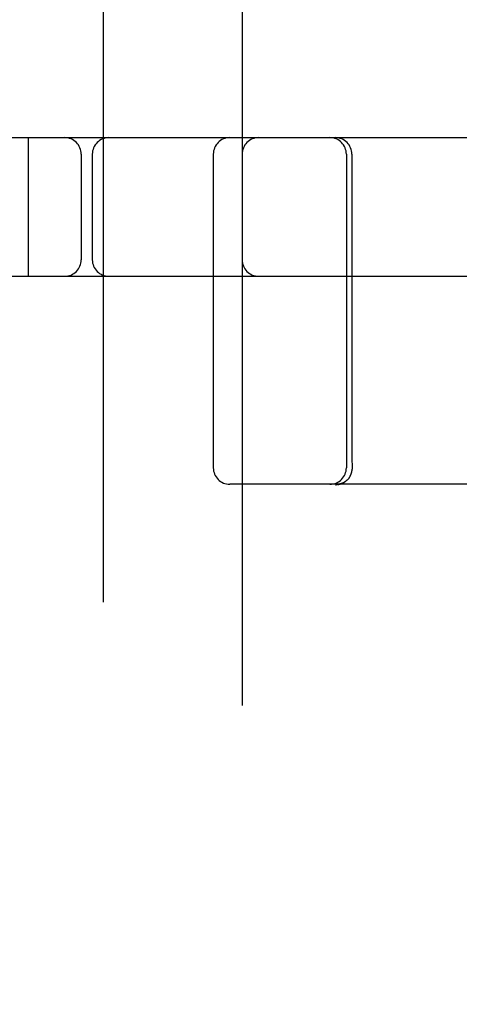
# Model space of a CAD drawing. Header units: inches. Extents: x 0 to 184, y 0 to 119.
# Tile 35 of 101: x 34.202 to 34.598, y 45.364 to 46.252. Entities that reach past the tile are written whole.
import ezdxf

# ---------------------------------------------------------------- set-up
doc = ezdxf.new("R2010")
doc.units = ezdxf.units.IN
doc.header["$LTSCALE"] = 10.121375
doc.header["$MEASUREMENT"] = 0
doc.linetypes.add('HIDDEN', pattern=[0.2, 0.1, -0.1])
doc.layers.add('DEFAULT_2', color=8, linetype='HIDDEN')

msp = doc.modelspace()

# ---------------------------------------------------------------- linework, layer by layer
at = {"layer": 'DEFAULT_2', "color": 8, "linetype": 'HIDDEN'}
for p, q in [((34.27765, 41.67846), (34.27765, 47.17896)), ((34.40265, 46.64596), (34.40265, 42.21146)), ((33.61015, 46.14563), (35.92515, 46.14563)), ((34.21015, 46.02063), (34.21015, 46.14563)), ((34.25765, 46.13063), (34.25765, 46.03563)), ((34.26765, 46.13063), (34.26765, 46.03563)), ((34.37665, 46.13063), (34.37665, 45.84813)), ((34.49665, 46.13063), (34.49665, 45.84813)), ((34.50165, 46.13063), (34.50165, 45.86604)), ((33.72015, 46.02063), (35.92515, 46.02063)), ((34.50165, 45.86604), (34.50169, 45.85717)), ((34.50169, 45.85717), (34.50179, 45.84774)), ((34.50179, 45.84774), (34.50179, 45.84721)), ((34.50179, 45.84721), (34.50179, 45.84683)), ((34.495, 45.83515), (34.49463, 45.83493)), ((34.49531, 45.83535), (34.49496, 45.83513)), ((34.49563, 45.83556), (34.49529, 45.83533)), ((34.49594, 45.83578), (34.49563, 45.83556)), ((34.49624, 45.836), (34.49593, 45.83576)), ((34.49686, 45.83651), (34.49654, 45.83624)), ((34.49715, 45.83677), (34.49684, 45.83649)), ((34.49744, 45.83704), (34.49711, 45.83673)), ((34.49752, 45.83712), (34.49739, 45.83699)), ((34.73665, 45.83313), (34.39165, 45.83313)), ((34.48814, 45.83313), (34.48801, 45.83313)), ((34.48836, 45.83314), (34.4881, 45.83313)), ((34.4886, 45.83315), (34.48833, 45.83314)), ((34.48884, 45.83316), (34.48857, 45.83315)), ((34.48909, 45.83318), (34.48882, 45.83316)), ((34.48935, 45.83321), (34.48909, 45.83318)), ((34.48964, 45.83324), (34.48935, 45.83321)), ((34.48993, 45.83328), (34.48961, 45.83324))]:
    msp.add_line(p, q, dxfattribs=at)
for points in [[(34.49893, 45.83873), (34.49915, 45.83904), (34.49937, 45.83935), (34.49958, 45.83967), (34.49978, 45.83999), (34.49997, 45.84032), (34.50015, 45.84065), (34.50032, 45.84099), (34.50048, 45.84133), (34.50064, 45.84167), (34.50078, 45.84202), (34.50092, 45.84238), (34.50105, 45.84273), (34.50116, 45.8431), (34.50127, 45.84346), (34.50137, 45.84383), (34.50145, 45.84419), (34.50153, 45.84457), (34.5016, 45.84494), (34.50166, 45.84532), (34.5017, 45.84569), (34.50174, 45.84607), (34.50177, 45.84645), (34.50179, 45.84683)], [(34.49561, 45.83553), (34.49529, 45.83531), (34.49496, 45.8351), (34.49463, 45.8349), (34.49429, 45.8347), (34.49394, 45.83451), (34.49359, 45.83434), (34.49323, 45.83417), (34.49287, 45.83401), (34.49251, 45.83385), (34.49214, 45.83371), (34.49177, 45.83358), (34.49139, 45.83345), (34.49101, 45.83334), (34.49063, 45.83324), (34.49025, 45.83314), (34.48986, 45.83306), (34.48947, 45.83298), (34.48908, 45.83292), (34.48869, 45.83286), (34.4883, 45.83282), (34.4879, 45.83278), (34.48751, 45.83276), (34.48712, 45.83274), (34.48672, 45.83274)], [(34.48908, 45.83292), (34.48947, 45.83298), (34.48986, 45.83306), (34.49025, 45.83314), (34.49063, 45.83324), (34.49101, 45.83334), (34.49139, 45.83345), (34.49177, 45.83358), (34.49214, 45.83371), (34.49251, 45.83385), (34.49287, 45.83401), (34.49323, 45.83417), (34.49359, 45.83434), (34.49394, 45.83451), (34.49429, 45.8347), (34.49463, 45.8349), (34.49496, 45.8351), (34.49529, 45.83531), (34.49561, 45.83553), (34.49593, 45.83576), (34.49624, 45.836), (34.49654, 45.83624)], [(34.49435, 45.83477), (34.49402, 45.8346), (34.49369, 45.83444), (34.49336, 45.83429), (34.49302, 45.83414), (34.49268, 45.83401), (34.49235, 45.83389), (34.49202, 45.83378), (34.49169, 45.83368), (34.49137, 45.83358), (34.49106, 45.83351), (34.49075, 45.83343), (34.49046, 45.83337), (34.49017, 45.83332), (34.48989, 45.83328)], [(34.49467, 45.83496), (34.49429, 45.83474), (34.49395, 45.83457), (34.49361, 45.8344), (34.49327, 45.83425), (34.49292, 45.8341), (34.49258, 45.83397), (34.49223, 45.83385), (34.49189, 45.83374), (34.49155, 45.83363), (34.49121, 45.83354), (34.49088, 45.83346), (34.49056, 45.83339), (34.49024, 45.83333), (34.48993, 45.83328)], [(34.49656, 45.83625), (34.49625, 45.83601), (34.49594, 45.83578)], [(34.49795, 45.83756), (34.49768, 45.83728), (34.49752, 45.83712)], [(34.49768, 45.83728), (34.49795, 45.83756), (34.4982, 45.83784), (34.49845, 45.83813)], [(34.49893, 45.83873), (34.4987, 45.83843), (34.49845, 45.83813), (34.4982, 45.83784)], [(34.48672, 45.83274), (34.48712, 45.83274), (34.48751, 45.83276)], [(34.4879, 45.83278), (34.4883, 45.83282), (34.48869, 45.83286)]]:
    msp.add_lwpolyline(points, dxfattribs=at)
for centre, start, end in [((34.24265, 46.13063), 0, 90), ((34.28265, 46.13063), 90, 180), ((34.39165, 46.13063), 90, 180), ((34.41765, 46.13063), 90, 180), ((34.48165, 46.13063), 0, 90), ((34.48665, 46.13063), 0, 90), ((34.24265, 46.03563), 270, 360), ((34.28265, 46.03563), 180, 270), ((34.41765, 46.03563), 180, 270), ((34.39165, 45.84813), 180, 270), ((34.48165, 45.84813), 270, 360)]:
    msp.add_arc(centre, 0.015, start, end, dxfattribs=at)

doc.saveas('drawing.dxf')
